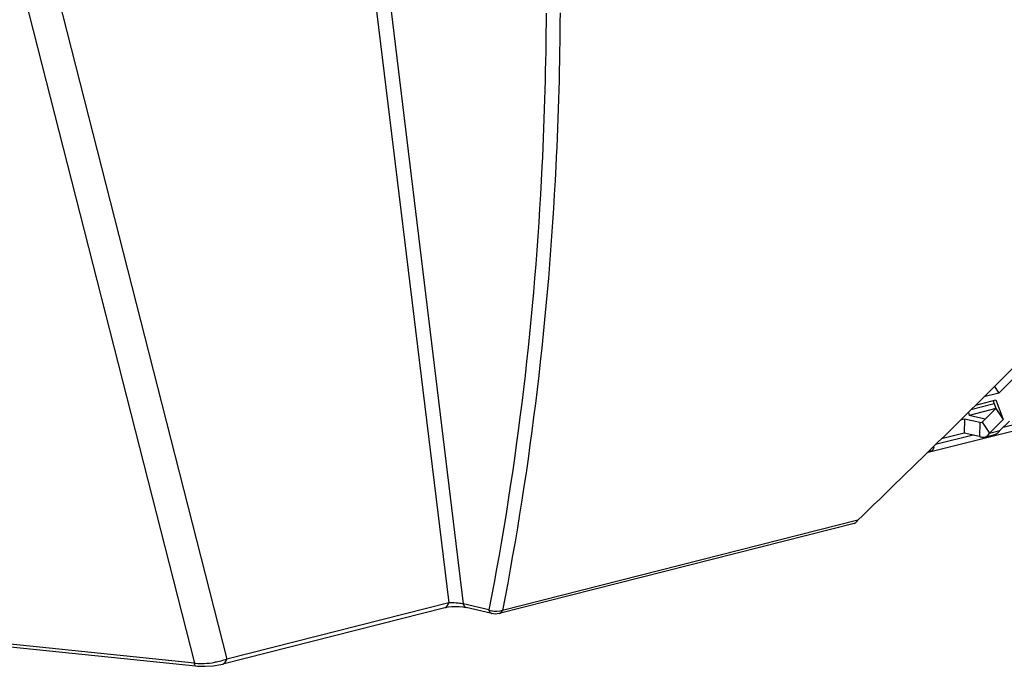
# Model space of a CAD drawing. Header units: millimetres. Extents: x 0 to 420, y 0 to 297.
# Tile 87 of 136: x 328.04 to 334.52, y 111.71 to 115.97. Entities that reach past the tile are written whole.
import ezdxf

# ---------------------------------------------------------------- set-up
doc = ezdxf.new("R2010")
doc.units = ezdxf.units.MM
doc.header["$LTSCALE"] = 23.1
doc.layers.get('0').update_dxf_attribs({"linetype": 'CONTINUOUS'})
doc.layers.add('02___PRT_ALL_AXES', color=7, linetype='CONTINUOUS')

msp = doc.modelspace()

# ---------------------------------------------------------------- linework, layer by layer
at = {"color": 7, "linetype": 'Continuous'}
for p, q in [((330.1588, 117.9006), (330.8632, 112.1253)), ((330.2526, 117.9088), (330.9587, 112.1184)), ((351.6507, 117.5872), (334.0129, 113.1121)), ((328.0021, 117.2416), (329.4003, 111.7541)), ((327.8409, 117.0119), (329.1874, 111.7277)), ((334.6771, 113.6961), (334.4865, 113.5059)), ((334.4581, 113.5496), (334.4865, 113.5059)), ((334.3345, 113.4276), (334.4667, 113.4611)), ((334.4865, 113.5059), (334.3886, 113.4811)), ((334.4667, 113.4611), (334.5155, 113.3317)), ((334.4677, 113.4044), (334.2905, 113.3594)), ((334.4563, 113.435), (334.3024, 113.3959)), ((334.4674, 113.4057), (334.5155, 113.3317)), ((334.2596, 113.3347), (334.2572, 113.2435)), ((334.3777, 113.3162), (334.4258, 113.2422)), ((334.4258, 113.2422), (334.5155, 113.3317)), ((334.4928, 113.2592), (334.5558, 113.3221)), ((334.7726, 113.3459), (334.514, 113.2803)), ((334.3612, 113.312), (334.3587, 113.2208)), ((334.4258, 113.2422), (334.4928, 113.2592)), ((334.3166, 113.2302), (334.0696, 113.1676)), ((334.2572, 113.2435), (334.1086, 113.2058)), ((334.3587, 113.2208), (334.2572, 113.2435)), ((334.4023, 113.2192), (334.4604, 113.234)), ((334.0244, 113.1234), (334.0449, 113.1286)), ((334.0479, 113.1463), (334.0595, 113.1493)), ((334.0595, 113.1493), (334.0572, 113.1555)), ((333.5568, 112.6688), (331.2164, 112.075)), ((333.5345, 112.6485), (331.1941, 112.0547)), ((329.1874, 111.7277), (325.3009, 112.1269)), ((325.3084, 112.109), (329.1948, 111.7098)), ((330.8364, 112.0934), (329.3736, 111.7223)), ((330.8632, 112.1253), (329.4003, 111.7541)), ((331.1272, 112.0783), (330.9587, 112.1184)), ((331.1464, 112.0543), (330.978, 112.0943))]:
    msp.add_line(p, q, dxfattribs=at)
at = {"color": 3, "linetype": 'Continuous'}
for p, q in [((334.4482, 113.4565), (334.4674, 113.4057)), ((334.2869, 113.3806), (334.2904, 113.3598)), ((334.3777, 113.3162), (334.4674, 113.4057)), ((334.2596, 113.3347), (334.2335, 113.328)), ((334.3612, 113.312), (334.2596, 113.3347)), ((334.3974, 113.3359), (334.2904, 113.3598))]:
    msp.add_line(p, q, dxfattribs=at)
at = {"color": 7, "linetype": 'Continuous'}
for points in [[(330.8364, 112.0934), (330.8395, 112.0942), (330.8607, 112.0983), (330.8841, 112.101), (330.9085, 112.1019), (330.9324, 112.1011), (330.9549, 112.0987), (330.9751, 112.095), (330.9779, 112.0943)], [(329.1948, 111.7098), (329.2086, 111.7086), (329.2585, 111.7072), (329.3099, 111.7107), (329.3609, 111.7193), (329.3737, 111.7223)]]:
    msp.add_lwpolyline(points, dxfattribs=at)
for centre, radius, start, end in [((260.2552, 188.6073), 105.5451, 313.987733, 314.848778), ((330.8647, 111.592), 0.5333, 89.18521, 90.16574), ((331.1759, 112.1857), 0.1179, 245.58493, 253.07591), ((331.1505, 112.0712), 0.0174, 245.69012, 256.61843), ((329.2309, 112.2136), 0.4878, 264.88484, 265.89618), ((329.2322, 112.236), 0.5102, 265.92423, 272.07804), ((329.2322, 112.247), 0.5213, 272.04196, 279.9073)]:
    msp.add_arc(centre, radius, start, end, dxfattribs=at)
for points, knots in [([(331.5039, 116.0077), (331.5022, 115.6709), (331.4674, 114.3545), (331.3153, 113.0402), (331.1272, 112.0783)], [0, 0, 0, 0, 0.255715, 1, 1, 1, 1]), ([(331.5958, 116.0105), (331.5939, 115.6733), (331.5583, 114.3547), (331.4053, 113.0384), (331.2164, 112.075)], [0, 0, 0, 0, 0.255713, 1, 1, 1, 1]), ([(334.4604, 113.234), (334.4636, 113.2348), (334.4767, 113.2397), (334.4871, 113.2503), (334.4928, 113.2592)], [0, 0, 0, 0, 0.23643, 1, 1, 1, 1]), ([(334.3587, 113.2208), (334.3616, 113.2196), (334.3726, 113.2155), (334.385, 113.2149), (334.3934, 113.217)], [0, 0, 0, 0, 0.267617, 1, 1, 1, 1]), ([(334.3934, 113.217), (334.3966, 113.2178), (334.4097, 113.2227), (334.42, 113.2333), (334.4258, 113.2422)], [0, 0, 0, 0, 0.23643, 1, 1, 1, 1]), ([(334.0449, 113.1286), (334.0466, 113.129), (334.0547, 113.1331), (334.0581, 113.1425), (334.0595, 113.1493)], [0, 0, 0, 0, 0.203011, 1, 1, 1, 1]), ([(331.1314, 112.0679), (331.1305, 112.0695), (331.129, 112.0729), (331.1278, 112.0765), (331.1272, 112.0783)], [0, 0, 0, 0, 0.47953, 1, 1, 1, 1]), ([(331.1433, 112.0554), (331.1409, 112.0565), (331.1361, 112.0601), (331.1328, 112.0651), (331.1314, 112.0679)], [0, 0, 0, 0, 0.459019, 1, 1, 1, 1]), ([(329.1948, 111.7098), (329.1927, 111.7101), (329.1888, 111.7173), (329.188, 111.7233), (329.1874, 111.7277)], [0, 0, 0, 0, 0.32656, 1, 1, 1, 1])]:
    msp.add_open_spline(points, degree=3, knots=knots, dxfattribs=at)
for points in [[(333.5345, 112.6484), (333.5442, 112.6509), (333.5523, 112.6598), (333.5568, 112.6688)], [(330.8364, 112.0934), (330.8498, 112.0968), (330.8592, 112.112), (330.8632, 112.1253)], [(330.9247, 112.1224), (330.9073, 112.124), (330.8898, 112.125), (330.8723, 112.1252)], [(330.9587, 112.1184), (330.9474, 112.12), (330.9361, 112.1213), (330.9247, 112.1224)], [(330.9779, 112.0943), (330.9679, 112.0967), (330.9616, 112.1085), (330.9587, 112.1184)], [(331.2164, 112.075), (331.1932, 112.0659), (331.1655, 112.0656), (331.1416, 112.0729)], [(331.1942, 112.0547), (331.1787, 112.0508), (331.1619, 112.0506), (331.1464, 112.0543)], [(331.1942, 112.0547), (331.2039, 112.0572), (331.2119, 112.066), (331.2164, 112.075)], [(329.4003, 111.7541), (329.3749, 111.745), (329.3485, 111.7382), (329.3219, 111.7335)], [(329.3737, 111.7223), (329.3871, 111.7258), (329.3964, 111.7409), (329.4003, 111.7541)]]:
    msp.add_open_spline(points, degree=3, dxfattribs=at)
at = {"layer": '02___PRT_ALL_AXES', "color": 3, "linetype": 'Continuous'}
msp.add_line((334.3612, 113.312), (334.3777, 113.3162), dxfattribs=at)

doc.saveas('drawing.dxf')
